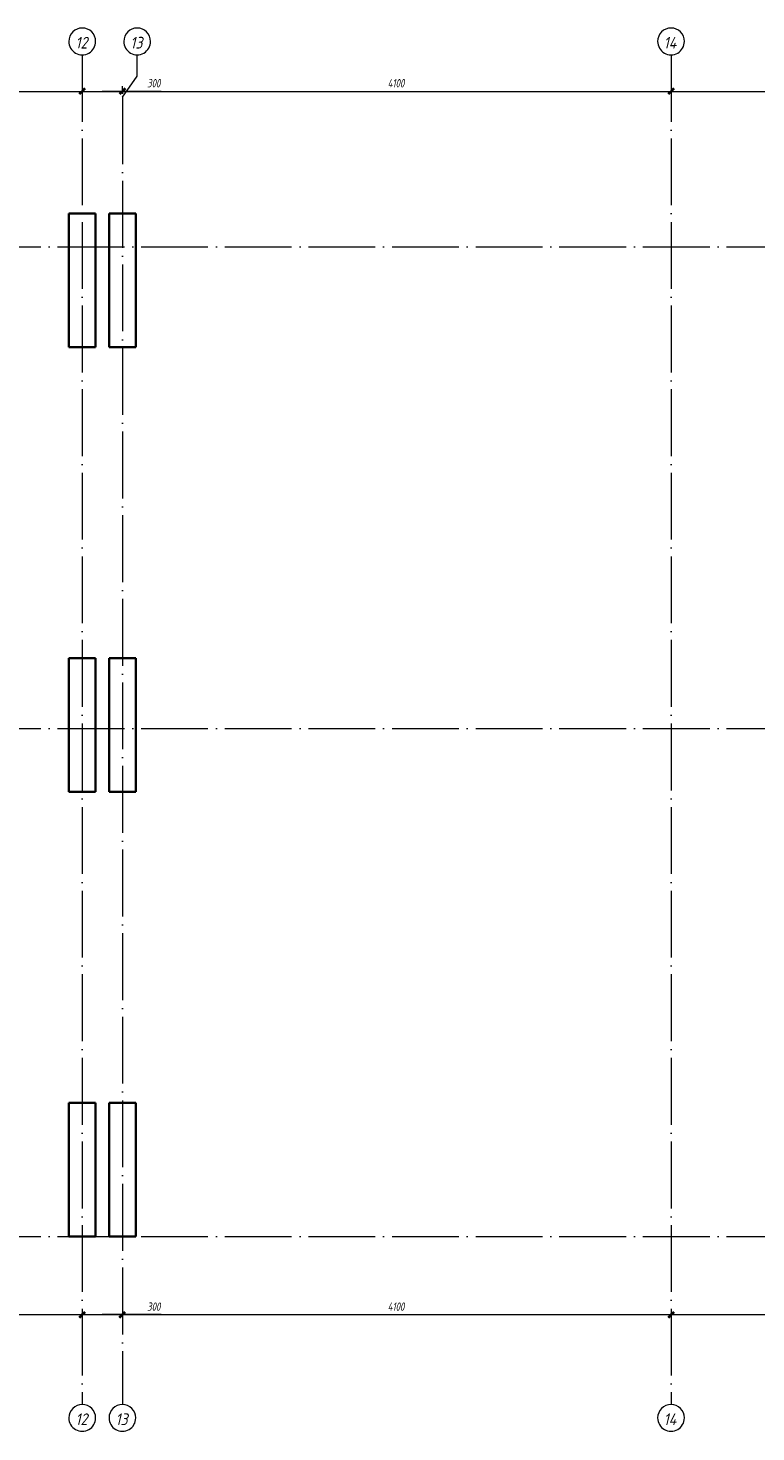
# Model space of a CAD drawing. Header units: millimetres. Extents: x 25712 to 56175, y 7539 to 18037.
# Tile 43 of 73: x 40695 to 46134, y 7539 to 18037. Entities that reach past the tile are written whole.
import ezdxf

# ---------------------------------------------------------------- set-up
doc = ezdxf.new("R2010")
doc.units = ezdxf.units.MM
doc.linetypes.add('ADSK_Линия сетки', pattern=[625, 500, -62.5, 0, -62.5])
for name, color, linetype, lineweight in [('A-____-____-DIMS', 211, 'Continuous', 9), ('A-____-____-DIMS-25', 211, 'Continuous', 9), ('S-COLS-____-MCUT', 52, 'Continuous', 50), ('S-GRID-____-IDEN', 1, 'Continuous', 20), ('S-GRID-____-OTLN', 1, 'Continuous', 9)]:
    doc.layers.add(name, color=color, linetype=linetype, lineweight=lineweight)
doc.styles.add('GOST Common_I', font='GOST Common Italic.ttf', dxfattribs={"width": 0.9, "height": 87.5})
doc.styles.add('GOST Common_I_2', font='GOST Common Italic.ttf', dxfattribs={"width": 0.8, "height": 62.5})
doc.dimstyles.new('ADSK_Округление_5мм__Узкий_', dxfattribs={"dimscale": 304.8, "dimtxt": 0.206224, "dimasz": 0.147638, "dimexe": 0.123031, "dimexo": 0.000269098, "dimgap": 0.032808, "dimtad": 1, "dimdec": 0, "dimlfac": 304.8, "dimrnd": 5, "dimdsep": 46, "dimtxsty": 'GOST Common_I_2', "dimblk1": 'OBLIQUE', "dimblk2": 'OBLIQUE', "dimsah": 1, "dimcen": 0.09, "dimdle": 0.123031, "dimazin": 0, "dimtfac": 1, "dimtdec": 4, "dimtix": 1, "dimtmove": 1, "dimatfit": 3, "dimfxl": 1, "dimtvp": 1, "dimtfill": 1, "dimtolj": 1, "dimtzin": 0, "dimlwd": 20, "dimlwe": 20, "dimarcsym": 2})
doc.dimstyles.new('ADSK_Округление_5мм__Узкий__1', dxfattribs={"dimscale": 304.8, "dimtxt": 0.206224, "dimasz": 0.147638, "dimexe": 0.123031, "dimexo": 0.000269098, "dimgap": 0.032808, "dimtad": 1, "dimdec": 0, "dimlfac": 304.8, "dimrnd": 5, "dimdsep": 46, "dimtxsty": 'GOST Common_I_2', "dimblk1": 'OBLIQUE', "dimblk2": 'OBLIQUE', "dimsah": 1, "dimcen": 0.09, "dimdle": 0.123031, "dimazin": 0, "dimtfac": 1, "dimtdec": 4, "dimtix": 1, "dimtmove": 0, "dimatfit": 3, "dimfxl": 1, "dimtvp": 1, "dimtfill": 1, "dimtolj": 1, "dimtzin": 0, "dimlwd": 20, "dimlwe": 20, "dimarcsym": 2})

# ---------------------------------------------------------------- blocks, each defined once
blk = doc.blocks.new('Ось сетки - Круг_Ø8 мм-6408-КЖ1_ПЭ_ВЭ2_Армирование_Вертикальное')
at = {"layer": 'S-GRID-____-IDEN'}
for start, end in [(90, 270), (270, 90)]:
    blk.add_arc((25812, 9000), 100, start, end, dxfattribs=at)
blk = doc.blocks.new('DIMBLOCK314-КЖ1_ПЭ_ВЭ2_Армирование_Вертикальное')
at = {"layer": 'A-____-____-DIMS-25', "lineweight": 40}
for p, q in [((37000, 8416), (36978, 8393)), ((37000, 8416), (37023, 8438)), ((41100, 8416), (41078, 8393)), ((41100, 8416), (41123, 8438))]:
    blk.add_line(p, q, dxfattribs=at)
at = {"layer": 'A-____-____-DIMS-25', "lineweight": 20}
for p, q in [((37000, 8416), (37000, 8422)), ((37000, 8416), (41100, 8416)), ((37000, 8416), (37000, 8378)), ((41100, 8416), (41100, 8422)), ((41100, 8416), (41100, 8378))]:
    blk.add_line(p, q, dxfattribs=at)
at = {"layer": 'A-____-____-DIMS-25', "color": 0, "lineweight": 20, "insert": (38982, 8507), "char_height": 62.5, "width": 163.64, "attachment_point": 1, "line_spacing_factor": 1.022761, "style": 'GOST Common_I_2', "bg_fill": 3, "box_fill_scale": 1.25, "bg_fill_color": 256, "bg_fill_true_color": 13158600, "bg_fill_transparency": 0}
blk.add_mtext('4100', dxfattribs=at)
blk = doc.blocks.new('_Oblique')
at = {"color": 0, "linetype": 'ByBlock', "lineweight": -2}
blk.add_line((-0.5, -0.5), (0.5, 0.5), dxfattribs=at)
blk = doc.blocks.new('DIMBLOCK315-КЖ1_ПЭ_ВЭ2_Армирование_Вертикальное')
at = {"layer": 'A-____-____-DIMS-25', "lineweight": 40}
for p, q in [((41100, 8416), (41078, 8393)), ((41100, 8416), (41123, 8438)), ((41400, 8416), (41377, 8393)), ((41400, 8416), (41422, 8438))]:
    blk.add_line(p, q, dxfattribs=at)
at = {"layer": 'A-____-____-DIMS-25', "lineweight": 20}
for p, q in [((41100, 8416), (41100, 8422)), ((41100, 8416), (41400, 8416)), ((41100, 8416), (41100, 8378)), ((41572, 8416), (41250, 8416)), ((41400, 8416), (41400, 8422)), ((41400, 8416), (41400, 8378)), ((41690, 8416), (41572, 8416))]:
    blk.add_line(p, q, dxfattribs=at)
at = {"layer": 'A-____-____-DIMS-25', "color": 0, "lineweight": 20, "insert": (41585, 8507), "char_height": 62.5, "width": 126.57, "attachment_point": 1, "line_spacing_factor": 1.022761, "style": 'GOST Common_I_2', "bg_fill": 3, "box_fill_scale": 1.25, "bg_fill_color": 256, "bg_fill_true_color": 13158600, "bg_fill_transparency": 0}
blk.add_mtext('300', dxfattribs=at)
blk = doc.blocks.new('DIMBLOCK316-КЖ1_ПЭ_ВЭ2_Армирование_Вертикальное')
at = {"layer": 'A-____-____-DIMS-25', "lineweight": 40}
for p, q in [((41400, 8416), (41377, 8393)), ((41400, 8416), (41422, 8438)), ((45500, 8416), (45478, 8393)), ((45500, 8416), (45523, 8438))]:
    blk.add_line(p, q, dxfattribs=at)
at = {"layer": 'A-____-____-DIMS-25', "lineweight": 20}
for p, q in [((41400, 8416), (41400, 8422)), ((41400, 8416), (45500, 8416)), ((41400, 8416), (41400, 8378)), ((45500, 8416), (45500, 8422)), ((45500, 8416), (45500, 8378))]:
    blk.add_line(p, q, dxfattribs=at)
at = {"layer": 'A-____-____-DIMS-25', "color": 0, "lineweight": 20, "insert": (43382, 8507), "char_height": 62.5, "width": 163.64, "attachment_point": 1, "line_spacing_factor": 1.022761, "style": 'GOST Common_I_2', "bg_fill": 3, "box_fill_scale": 1.25, "bg_fill_color": 256, "bg_fill_true_color": 13158600, "bg_fill_transparency": 0}
blk.add_mtext('4100', dxfattribs=at)
blk = doc.blocks.new('DIMBLOCK317-КЖ1_ПЭ_ВЭ2_Армирование_Вертикальное')
at = {"layer": 'A-____-____-DIMS-25', "lineweight": 40}
for p, q in [((45500, 8416), (45478, 8393)), ((45500, 8416), (45523, 8438)), ((47250, 8416), (47228, 8393)), ((47250, 8416), (47273, 8438))]:
    blk.add_line(p, q, dxfattribs=at)
at = {"layer": 'A-____-____-DIMS-25', "lineweight": 20}
for p, q in [((45500, 8416), (45500, 8422)), ((45500, 8416), (47250, 8416)), ((45500, 8416), (45500, 8378)), ((47250, 8416), (47250, 8422)), ((47250, 8416), (47250, 8378))]:
    blk.add_line(p, q, dxfattribs=at)
at = {"layer": 'A-____-____-DIMS-25', "color": 0, "lineweight": 20, "insert": (46309, 8507), "char_height": 62.5, "width": 157.25, "attachment_point": 1, "line_spacing_factor": 1.022761, "style": 'GOST Common_I_2', "bg_fill": 3, "box_fill_scale": 1.25, "bg_fill_color": 256, "bg_fill_true_color": 13158600, "bg_fill_transparency": 0}
blk.add_mtext('1750', dxfattribs=at)
blk = doc.blocks.new('DIMBLOCK326-КЖ1_ПЭ_ВЭ2_Армирование_Вертикальное')
at = {"layer": 'A-____-____-DIMS-25', "lineweight": 40}
for p, q in [((37000, 17564), (36978, 17542)), ((37000, 17564), (37023, 17587)), ((41100, 17564), (41078, 17542)), ((41100, 17564), (41123, 17587))]:
    blk.add_line(p, q, dxfattribs=at)
at = {"layer": 'A-____-____-DIMS-25', "lineweight": 20}
for p, q in [((37000, 17564), (37000, 17571)), ((37000, 17564), (41100, 17564)), ((37000, 17564), (37000, 17527)), ((41100, 17564), (41100, 17571)), ((41100, 17564), (41100, 17527))]:
    blk.add_line(p, q, dxfattribs=at)
at = {"layer": 'A-____-____-DIMS-25', "color": 0, "lineweight": 20, "insert": (38982, 17656), "char_height": 62.5, "width": 163.64, "attachment_point": 1, "line_spacing_factor": 1.022761, "style": 'GOST Common_I_2', "bg_fill": 3, "box_fill_scale": 1.25, "bg_fill_color": 256, "bg_fill_true_color": 13158600, "bg_fill_transparency": 0}
blk.add_mtext('4100', dxfattribs=at)
blk = doc.blocks.new('DIMBLOCK327-КЖ1_ПЭ_ВЭ2_Армирование_Вертикальное')
at = {"layer": 'A-____-____-DIMS-25', "lineweight": 40}
for p, q in [((41100, 17564), (41078, 17542)), ((41100, 17564), (41123, 17587)), ((41400, 17564), (41378, 17542)), ((41400, 17564), (41423, 17587))]:
    blk.add_line(p, q, dxfattribs=at)
at = {"layer": 'A-____-____-DIMS-25', "lineweight": 20}
for p, q in [((41100, 17564), (41100, 17571)), ((41100, 17564), (41400, 17564)), ((41100, 17564), (41100, 17527)), ((41572, 17564), (41250, 17564)), ((41400, 17564), (41400, 17602)), ((41400, 17564), (41400, 17545)), ((41690, 17564), (41572, 17564))]:
    blk.add_line(p, q, dxfattribs=at)
at = {"layer": 'A-____-____-DIMS-25', "color": 0, "lineweight": 20, "insert": (41585, 17656), "char_height": 62.5, "width": 126.57, "attachment_point": 1, "line_spacing_factor": 1.022761, "style": 'GOST Common_I_2', "bg_fill": 3, "box_fill_scale": 1.25, "bg_fill_color": 256, "bg_fill_true_color": 13158600, "bg_fill_transparency": 0}
blk.add_mtext('300', dxfattribs=at)
blk = doc.blocks.new('DIMBLOCK328-КЖ1_ПЭ_ВЭ2_Армирование_Вертикальное')
at = {"layer": 'A-____-____-DIMS-25', "lineweight": 40}
for p, q in [((41400, 17564), (41378, 17542)), ((41400, 17564), (41423, 17587)), ((45500, 17564), (45478, 17542)), ((45500, 17564), (45523, 17587))]:
    blk.add_line(p, q, dxfattribs=at)
at = {"layer": 'A-____-____-DIMS-25', "lineweight": 20}
for p, q in [((41400, 17564), (41400, 17602)), ((41400, 17564), (45500, 17564)), ((41400, 17564), (41400, 17545)), ((45500, 17564), (45500, 17571)), ((45500, 17564), (45500, 17527))]:
    blk.add_line(p, q, dxfattribs=at)
at = {"layer": 'A-____-____-DIMS-25', "color": 0, "lineweight": 20, "insert": (43382, 17656), "char_height": 62.5, "width": 163.64, "attachment_point": 1, "line_spacing_factor": 1.022761, "style": 'GOST Common_I_2', "bg_fill": 3, "box_fill_scale": 1.25, "bg_fill_color": 256, "bg_fill_true_color": 13158600, "bg_fill_transparency": 0}
blk.add_mtext('4100', dxfattribs=at)
blk = doc.blocks.new('DIMBLOCK329-КЖ1_ПЭ_ВЭ2_Армирование_Вертикальное')
at = {"layer": 'A-____-____-DIMS-25', "lineweight": 40}
for p, q in [((45500, 17564), (45478, 17542)), ((45500, 17564), (45523, 17587)), ((47250, 17564), (47228, 17542)), ((47250, 17564), (47273, 17587))]:
    blk.add_line(p, q, dxfattribs=at)
at = {"layer": 'A-____-____-DIMS-25', "lineweight": 20}
for p, q in [((45500, 17564), (45500, 17571)), ((45500, 17564), (47250, 17564)), ((45500, 17564), (45500, 17527)), ((47250, 17564), (47250, 17571)), ((47250, 17564), (47250, 17527))]:
    blk.add_line(p, q, dxfattribs=at)
at = {"layer": 'A-____-____-DIMS-25', "color": 0, "lineweight": 20, "insert": (46309, 17656), "char_height": 62.5, "width": 157.25, "attachment_point": 1, "line_spacing_factor": 1.022761, "style": 'GOST Common_I_2', "bg_fill": 3, "box_fill_scale": 1.25, "bg_fill_color": 256, "bg_fill_true_color": 13158600, "bg_fill_transparency": 0}
blk.add_mtext('1750', dxfattribs=at)

msp = doc.modelspace()

# ---------------------------------------------------------------- linework, layer by layer
at = {"layer": 'S-COLS-____-MCUT', "lineweight": 35}
for p, q in [((41199.9984, 16650.001), (40999.9984, 16650.001)), ((40999.9984, 16650.001), (40999.9984, 15650.001)), ((41199.9984, 15650.001), (41199.9984, 16650.001)), ((41499.9992, 16650.001), (41299.9992, 16650.001)), ((41299.9992, 16650.001), (41299.9992, 15650.001)), ((41499.9992, 15650.001), (41499.9992, 16650.001)), ((40999.9984, 15650.001), (41199.9984, 15650.001)), ((41299.9992, 15650.001), (41499.9992, 15650.001)), ((41199.9984, 13325.0005), (40999.9984, 13325.0005)), ((40999.9984, 13325.0005), (40999.9984, 12325.0005)), ((41199.9984, 12325.0005), (41199.9984, 13325.0005)), ((41499.9992, 13325.0005), (41299.9992, 13325.0005)), ((41299.9992, 13325.0005), (41299.9992, 12325.0005)), ((41499.9992, 12325.0005), (41499.9992, 13325.0005)), ((40999.9984, 12325.0005), (41199.9984, 12325.0005)), ((41299.9992, 12325.0005), (41499.9992, 12325.0005)), ((41199.9984, 10000), (40999.9984, 10000)), ((40999.9984, 10000), (40999.9984, 9000)), ((41199.9984, 9000), (41199.9984, 10000)), ((41499.9992, 10000), (41299.9992, 10000)), ((41299.9992, 10000), (41299.9992, 9000)), ((41499.9992, 9000), (41499.9992, 10000)), ((40999.9984, 9000), (41199.9984, 9000)), ((41299.9992, 9000), (41499.9992, 9000))]:
    msp.add_line(p, q, dxfattribs=at)
at = {"layer": 'S-GRID-____-OTLN', "linetype": 'ADSK_Линия сетки'}
for p, q in [((41100, 17837.0611), (41100, 7743.3165)), ((45500, 17837.0611), (45500, 7743.3165)), ((41400, 17519.5611), (41400, 7743.3165)), ((25912.2146, 16400.001), (55894.6542, 16400.001)), ((25912.2146, 12800.001), (55894.6542, 12800.001)), ((25912.2146, 9000), (55894.6542, 9000))]:
    msp.add_line(p, q, dxfattribs=at)
at = {"layer": 'S-GRID-____-OTLN'}
for p, q in [((41510.4835, 17678.3111), (41510.4835, 17837.0611)), ((41400, 17519.5611), (41510.4835, 17678.3111))]:
    msp.add_line(p, q, dxfattribs=at)

# ---------------------------------------------------------------- block references
at = {"layer": 'S-GRID-____-IDEN', "rotation": 270.0000000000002}
for p in [(32100, 43749.2757), (32510.4835, 43749.2757), (36500, 43749.2757), (32100, 33455.5311), (32400, 33455.5311), (36500, 33455.5311)]:
    msp.add_blockref('Ось сетки - Круг_Ø8 мм-6408-КЖ1_ПЭ_ВЭ2_Армирование_Вертикальное', p, dxfattribs=at)

# ---------------------------------------------------------------- texts
at = {"layer": 'S-GRID-____-IDEN', "lineweight": 9, "char_height": 87.5, "attachment_point": 1, "style": 'GOST Common_I'}
for s, insert, width in [('12', (41049.5827, 17971.3809), 119.050594), ('13', (41459.2787, 17971.3809), 120.854391), ('14', (45445.0827, 17971.3809), 129.873375), ('12', (41049.5827, 7677.6363), 119.050594), ('13', (41348.7952, 7677.6363), 120.854391), ('14', (45445.0827, 7677.6363), 129.873375)]:
    msp.add_mtext(s, dxfattribs=dict(at, insert=insert, width=width))

# ---------------------------------------------------------------- next in the draw order: dimensions: what is measured, and where the dimension line sits
at = {"layer": 'A-____-____-DIMS', "lineweight": 20}
for base, p1, p2, picture, middle in [((41100, 17564.3826), (37000, 17596.2024), (41100, 17596.2024), 'DIMBLOCK326-КЖ1_ПЭ_ВЭ2_Армирование_Вертикальное', (39050, 17605.6326)), ((41100, 8415.5788), (37000, 8447.3986), (41100, 8447.3986), 'DIMBLOCK314-КЖ1_ПЭ_ВЭ2_Армирование_Вертикальное', (39050, 8456.8288))]:
    dim = msp.add_linear_dim(base=base, p1=p1, p2=p2, dimstyle='ADSK_Округление_5мм__Узкий__1', override={"dimpost": '<>', "dimfxl": 4100}, dxfattribs=at)
    dim.commit()
    dim.dimension.update_dxf_attribs({"geometry": picture, "text_midpoint": middle})

# ---------------------------------------------------------------- next in the draw order: dimensions: what is measured, and where the dimension line sits
for base, p1, p2, override, picture, middle in [((41400, 17564.3826), (41100, 17596.2024), (41400, 17519.5611), {"dimpost": '<>', "dimfxl": 309.635092}, 'DIMBLOCK327-КЖ1_ПЭ_ВЭ2_Армирование_Вертикальное', (41648.1472, 17614.3927)), ((41400, 8415.5788), (41100, 8447.3986), (41400, 8447.3986), {"dimpost": '<>', "dimfxl": 300}, 'DIMBLOCK315-КЖ1_ПЭ_ВЭ2_Армирование_Вертикальное', (41648.1472, 8465.5889))]:
    dim = msp.add_linear_dim(base=base, p1=p1, p2=p2, dimstyle='ADSK_Округление_5мм__Узкий_', override=override, dxfattribs=at)
    dim.commit()
    dim.dimension.update_dxf_attribs({"geometry": picture, "text_midpoint": middle, "dimtype": 160})

# ---------------------------------------------------------------- next in the draw order: dimensions: what is measured, and where the dimension line sits
for base, p1, p2, override, picture, middle in [((45500, 17564.3826), (41400, 17519.5611), (45500, 17596.2024), {"dimpost": '<>', "dimfxl": 4100.716266}, 'DIMBLOCK328-КЖ1_ПЭ_ВЭ2_Армирование_Вертикальное', (43450, 17605.6326)), ((45500, 8415.5788), (41400, 8447.3986), (45500, 8447.3986), {"dimpost": '<>', "dimfxl": 4100}, 'DIMBLOCK316-КЖ1_ПЭ_ВЭ2_Армирование_Вертикальное', (43450, 8456.8288))]:
    dim = msp.add_linear_dim(base=base, p1=p1, p2=p2, dimstyle='ADSK_Округление_5мм__Узкий__1', override=override, dxfattribs=at)
    dim.commit()
    dim.dimension.update_dxf_attribs({"geometry": picture, "text_midpoint": middle})

# ---------------------------------------------------------------- next in the draw order: dimensions: what is measured, and where the dimension line sits
for base, p1, p2, picture, middle in [((47250, 17564.3826), (45500, 17596.2024), (47250, 17596.2024), 'DIMBLOCK329-КЖ1_ПЭ_ВЭ2_Армирование_Вертикальное', (46375, 17605.6326)), ((47250, 8415.5788), (45500, 8447.3986), (47250, 8447.3986), 'DIMBLOCK317-КЖ1_ПЭ_ВЭ2_Армирование_Вертикальное', (46375, 8456.8288))]:
    dim = msp.add_linear_dim(base=base, p1=p1, p2=p2, dimstyle='ADSK_Округление_5мм__Узкий__1', override={"dimpost": '<>', "dimfxl": 1750}, dxfattribs=at)
    dim.commit()
    dim.dimension.update_dxf_attribs({"geometry": picture, "text_midpoint": middle})

doc.saveas('drawing.dxf')
